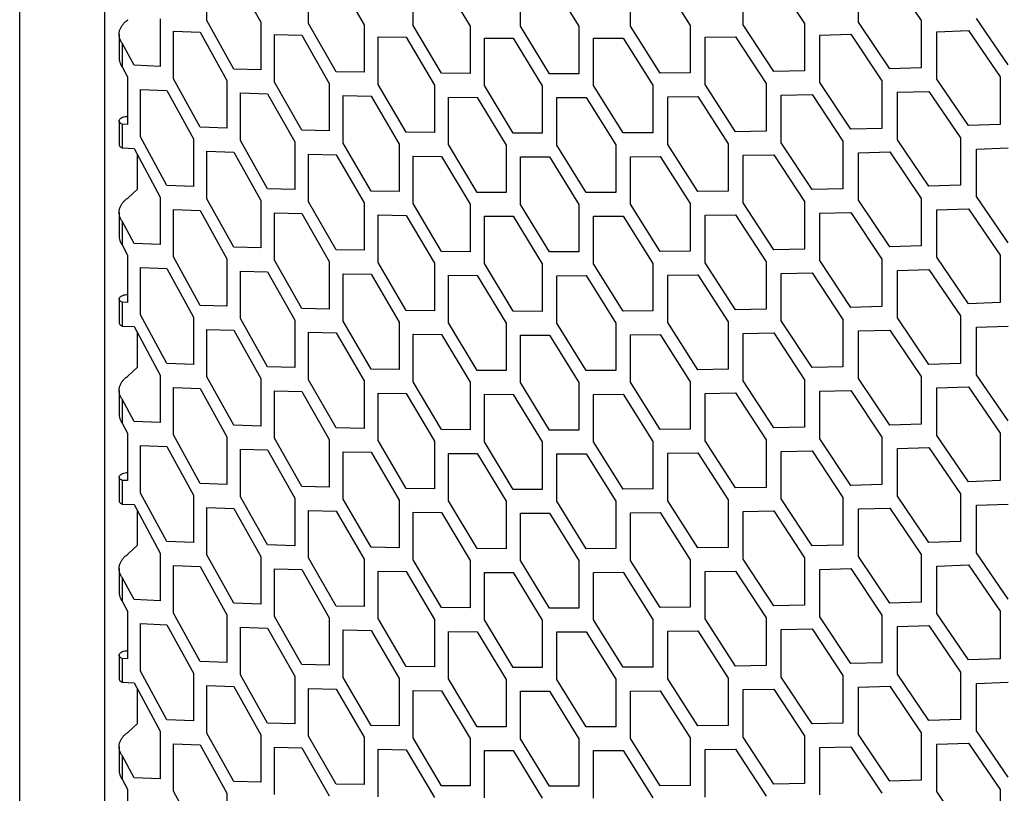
# Model space of a CAD drawing. Header units: millimetres. Extents: x 26293 to 29282, y 1612 to 3704.
# Tile 19 of 48: x 28422 to 28517, y 2713 to 2787. Entities that reach past the tile are written whole.
import ezdxf

# ---------------------------------------------------------------- set-up
doc = ezdxf.new("R2010")
doc.units = ezdxf.units.MM
doc.layers.add('1', color=7, linetype='Continuous')
doc.layers.add('5', color=251, linetype='Continuous')

msp = doc.modelspace()

# ---------------------------------------------------------------- linework, layer by layer
at = {"layer": '1'}
for p, q in [((28422.377, 2655.864), (28422.377, 3370.174)), ((28430.601, 2650.803), (28430.601, 3359.16))]:
    msp.add_line(p, q, dxfattribs=at)
at = {"layer": '5'}
for p, q in [((28440.422, 2787.252), (28440.422, 2791.835)), ((28443.013, 2791.749), (28445.623, 2787.088)), ((28450.235, 2786.968), (28450.235, 2791.55)), ((28452.897, 2791.491), (28455.579, 2786.857)), ((28460.316, 2786.783), (28460.316, 2791.366)), ((28463.049, 2791.334), (28465.8, 2786.727)), ((28470.66, 2786.702), (28470.66, 2791.284)), ((28473.463, 2791.281), (28476.284, 2786.702)), ((28481.266, 2786.727), (28481.266, 2791.309)), ((28484.138, 2791.334), (28487.028, 2786.784)), ((28492.129, 2786.86), (28492.129, 2791.442)), ((28495.069, 2791.496), (28498.027, 2786.976)), ((28503.247, 2787.103), (28503.247, 2791.686)), ((28506.254, 2791.77), (28509.28, 2787.28)), ((28435.935, 2787.419), (28435.935, 2782.837)), ((28443.013, 2782.585), (28440.422, 2787.252)), ((28445.623, 2787.088), (28445.623, 2782.506)), ((28506.254, 2782.605), (28503.247, 2787.103)), ((28509.28, 2787.28), (28509.28, 2782.697)), ((28517.69, 2782.993), (28514.616, 2787.461)), ((28437.211, 2781.641), (28437.211, 2786.224)), ((28437.211, 2786.224), (28439.778, 2786.129)), ((28439.778, 2786.129), (28442.363, 2781.46)), ((28452.897, 2782.326), (28450.235, 2786.968)), ((28455.579, 2786.857), (28455.579, 2782.274)), ((28463.049, 2782.169), (28460.316, 2786.783)), ((28465.8, 2786.727), (28465.8, 2782.145)), ((28473.463, 2782.116), (28470.66, 2786.702)), ((28476.284, 2786.702), (28476.284, 2782.12)), ((28484.138, 2782.169), (28481.266, 2786.727)), ((28487.028, 2786.784), (28487.028, 2782.202)), ((28495.069, 2782.331), (28492.129, 2786.86)), ((28498.027, 2786.976), (28498.027, 2782.393)), ((28510.799, 2786.183), (28513.85, 2786.288)), ((28510.799, 2781.601), (28510.799, 2786.183)), ((28513.85, 2786.288), (28516.92, 2781.818)), ((28431.965, 2785.929), (28431.965, 2783.638)), ((28446.935, 2781.324), (28446.935, 2785.906)), ((28446.935, 2785.906), (28449.573, 2785.838)), ((28449.573, 2785.838), (28452.23, 2781.195)), ((28456.926, 2781.106), (28456.926, 2785.688)), ((28456.926, 2785.688), (28459.635, 2785.647)), ((28459.635, 2785.647), (28462.364, 2781.031)), ((28467.183, 2780.99), (28467.183, 2785.572)), ((28467.183, 2785.572), (28469.962, 2785.559)), ((28469.962, 2785.559), (28472.761, 2780.971)), ((28477.702, 2785.561), (28480.551, 2785.576)), ((28477.702, 2780.979), (28477.702, 2785.561)), ((28480.551, 2785.576), (28483.418, 2781.017)), ((28488.48, 2785.657), (28491.397, 2785.702)), ((28488.48, 2781.075), (28488.48, 2785.657)), ((28491.397, 2785.702), (28494.333, 2781.171)), ((28499.513, 2785.864), (28502.498, 2785.938)), ((28499.513, 2781.282), (28499.513, 2785.864)), ((28502.498, 2785.938), (28505.501, 2781.438)), ((28432.246, 2785.083), (28432.246, 2782.792)), ((28433.398, 2782.941), (28432.246, 2785.083)), ((28432.246, 2782.792), (28432.766, 2781.823)), ((28435.935, 2782.837), (28433.398, 2782.941)), ((28445.623, 2782.506), (28443.013, 2782.585)), ((28498.027, 2782.393), (28495.069, 2782.331)), ((28509.28, 2782.697), (28506.254, 2782.605)), ((28432.766, 2781.823), (28432.766, 2777.24)), ((28439.778, 2776.965), (28437.211, 2781.641)), ((28442.363, 2781.46), (28442.363, 2776.877)), ((28455.579, 2782.274), (28452.897, 2782.326)), ((28465.8, 2782.145), (28463.049, 2782.169)), ((28476.284, 2782.12), (28473.463, 2782.116)), ((28487.028, 2782.202), (28484.138, 2782.169)), ((28505.501, 2781.438), (28505.501, 2776.855)), ((28513.85, 2777.123), (28510.799, 2781.601)), ((28516.92, 2781.818), (28516.92, 2777.236)), ((28434.03, 2776.041), (28434.03, 2780.623)), ((28434.03, 2780.623), (28436.573, 2780.52)), ((28436.573, 2780.52), (28439.134, 2775.842)), ((28449.573, 2776.673), (28446.935, 2781.324)), ((28452.23, 2781.195), (28452.23, 2776.613)), ((28459.635, 2776.482), (28456.926, 2781.106)), ((28462.364, 2781.031), (28462.364, 2776.449)), ((28469.962, 2776.394), (28467.183, 2780.99)), ((28472.761, 2780.971), (28472.761, 2776.388)), ((28480.551, 2776.412), (28477.702, 2780.979)), ((28483.418, 2781.017), (28483.418, 2776.434)), ((28491.397, 2776.537), (28488.48, 2781.075)), ((28494.333, 2781.171), (28494.333, 2776.589)), ((28502.498, 2776.773), (28499.513, 2781.282)), ((28507.009, 2780.336), (28510.039, 2780.43)), ((28510.039, 2780.43), (28513.086, 2775.95)), ((28443.664, 2775.691), (28443.664, 2780.273)), ((28443.664, 2780.273), (28446.278, 2780.196)), ((28446.278, 2780.196), (28448.911, 2775.544)), ((28453.566, 2775.439), (28453.566, 2780.022)), ((28453.566, 2780.022), (28456.252, 2779.971)), ((28456.252, 2779.971), (28458.956, 2775.346)), ((28463.735, 2775.289), (28463.735, 2779.871)), ((28463.735, 2779.871), (28466.491, 2779.849)), ((28466.491, 2779.849), (28469.266, 2775.251)), ((28474.167, 2779.825), (28476.992, 2779.831)), ((28474.167, 2775.243), (28474.167, 2779.825)), ((28476.992, 2779.831), (28479.837, 2775.261)), ((28484.859, 2779.885), (28487.753, 2779.92)), ((28484.859, 2775.303), (28484.859, 2779.885)), ((28487.753, 2779.92), (28490.666, 2775.38)), ((28495.807, 2780.055), (28498.77, 2780.119)), ((28495.807, 2775.473), (28495.807, 2780.055)), ((28498.77, 2780.119), (28501.75, 2775.609)), ((28507.009, 2775.754), (28507.009, 2780.336)), ((28431.965, 2777.579), (28431.965, 2775.288)), ((28432.246, 2777.263), (28432.246, 2774.972)), ((28432.766, 2777.24), (28432.246, 2777.263)), ((28442.363, 2776.877), (28439.778, 2776.965)), ((28452.23, 2776.613), (28449.573, 2776.673)), ((28505.501, 2776.855), (28502.498, 2776.773)), ((28516.92, 2777.236), (28513.85, 2777.123)), ((28436.573, 2771.356), (28434.03, 2776.041)), ((28439.134, 2775.842), (28439.134, 2771.26)), ((28446.278, 2771.032), (28443.664, 2775.691)), ((28462.364, 2776.449), (28459.635, 2776.482)), ((28472.761, 2776.388), (28469.962, 2776.394)), ((28483.418, 2776.434), (28480.551, 2776.412)), ((28494.333, 2776.589), (28491.397, 2776.537)), ((28510.039, 2771.266), (28507.009, 2775.754)), ((28513.086, 2775.95), (28513.086, 2771.368)), ((28432.246, 2774.972), (28433.398, 2774.922)), ((28433.398, 2774.922), (28435.935, 2770.235)), ((28448.911, 2775.544), (28448.911, 2770.962)), ((28456.252, 2770.807), (28453.566, 2775.439)), ((28458.956, 2775.346), (28458.956, 2770.764)), ((28466.491, 2770.684), (28463.735, 2775.289)), ((28469.266, 2775.251), (28469.266, 2770.669)), ((28476.992, 2770.666), (28474.167, 2775.243)), ((28479.837, 2775.261), (28479.837, 2770.679)), ((28487.753, 2770.755), (28484.859, 2775.303)), ((28490.666, 2775.38), (28490.666, 2770.797)), ((28498.77, 2770.954), (28495.807, 2775.473)), ((28501.75, 2775.609), (28501.75, 2771.026)), ((28514.616, 2774.859), (28517.69, 2774.974)), ((28514.616, 2770.277), (28514.616, 2774.859)), ((28433.72, 2771), (28433.72, 2774.328)), ((28440.422, 2770.069), (28440.422, 2774.651)), ((28440.422, 2774.651), (28443.013, 2774.565)), ((28443.013, 2774.565), (28445.623, 2769.905)), ((28450.235, 2769.784), (28450.235, 2774.366)), ((28450.235, 2774.366), (28452.897, 2774.307)), ((28452.897, 2774.307), (28455.579, 2769.673)), ((28460.316, 2769.6), (28460.316, 2774.182)), ((28460.316, 2774.182), (28463.049, 2774.15)), ((28463.049, 2774.15), (28465.8, 2769.543)), ((28470.66, 2769.519), (28470.66, 2774.101)), ((28470.66, 2774.101), (28473.463, 2774.097)), ((28473.463, 2774.097), (28476.284, 2769.518)), ((28481.266, 2774.125), (28484.138, 2774.15)), ((28481.266, 2769.543), (28481.266, 2774.125)), ((28484.138, 2774.15), (28487.028, 2769.6)), ((28492.129, 2774.258), (28495.069, 2774.312)), ((28492.129, 2769.676), (28492.129, 2774.258)), ((28495.069, 2774.312), (28498.027, 2769.792)), ((28503.247, 2774.502), (28506.254, 2774.586)), ((28503.247, 2769.92), (28503.247, 2774.502)), ((28506.254, 2774.586), (28509.28, 2770.096)), ((28432.835, 2770.16), (28433.72, 2771)), ((28439.134, 2771.26), (28436.573, 2771.356)), ((28448.911, 2770.962), (28446.278, 2771.032)), ((28501.75, 2771.026), (28498.77, 2770.954)), ((28513.086, 2771.368), (28510.039, 2771.266)), ((28435.935, 2770.235), (28435.935, 2765.653)), ((28443.013, 2765.401), (28440.422, 2770.069)), ((28458.956, 2770.764), (28456.252, 2770.807)), ((28469.266, 2770.669), (28466.491, 2770.684)), ((28479.837, 2770.679), (28476.992, 2770.666)), ((28490.666, 2770.797), (28487.753, 2770.755)), ((28509.28, 2770.096), (28509.28, 2765.514)), ((28517.69, 2765.809), (28514.616, 2770.277)), ((28437.211, 2764.458), (28437.211, 2769.04)), ((28437.211, 2769.04), (28439.778, 2768.946)), ((28445.623, 2769.905), (28445.623, 2765.322)), ((28452.897, 2765.143), (28450.235, 2769.784)), ((28455.579, 2769.673), (28455.579, 2765.091)), ((28463.049, 2764.986), (28460.316, 2769.6)), ((28465.8, 2769.543), (28465.8, 2764.961)), ((28473.463, 2764.932), (28470.66, 2769.519)), ((28476.284, 2769.518), (28476.284, 2764.936)), ((28484.138, 2764.985), (28481.266, 2769.543)), ((28487.028, 2769.6), (28487.028, 2765.018)), ((28495.069, 2765.148), (28492.129, 2769.676)), ((28498.027, 2769.792), (28498.027, 2765.21)), ((28506.254, 2765.421), (28503.247, 2769.92)), ((28510.799, 2768.999), (28513.85, 2769.104)), ((28513.85, 2769.104), (28516.92, 2764.634)), ((28431.965, 2768.745), (28431.965, 2766.454)), ((28439.778, 2768.946), (28442.363, 2764.276)), ((28446.935, 2764.14), (28446.935, 2768.722)), ((28446.935, 2768.722), (28449.573, 2768.654)), ((28449.573, 2768.654), (28452.23, 2764.011)), ((28456.926, 2763.922), (28456.926, 2768.504)), ((28456.926, 2768.504), (28459.635, 2768.463)), ((28459.635, 2768.463), (28462.364, 2763.847)), ((28467.183, 2763.806), (28467.183, 2768.388)), ((28467.183, 2768.388), (28469.962, 2768.375)), ((28469.962, 2768.375), (28472.761, 2763.787)), ((28477.702, 2768.377), (28480.551, 2768.393)), ((28477.702, 2763.795), (28477.702, 2768.377)), ((28480.551, 2768.393), (28483.418, 2763.833)), ((28488.48, 2768.474), (28491.397, 2768.518)), ((28488.48, 2763.892), (28488.48, 2768.474)), ((28491.397, 2768.518), (28494.333, 2763.988)), ((28499.513, 2768.68), (28502.498, 2768.754)), ((28499.513, 2764.098), (28499.513, 2768.68)), ((28502.498, 2768.754), (28505.501, 2764.254)), ((28510.799, 2764.417), (28510.799, 2768.999)), ((28432.246, 2767.899), (28432.246, 2765.608)), ((28433.398, 2765.757), (28432.246, 2767.899)), ((28432.246, 2765.608), (28432.766, 2764.639)), ((28435.935, 2765.653), (28433.398, 2765.757)), ((28445.623, 2765.322), (28443.013, 2765.401)), ((28509.28, 2765.514), (28506.254, 2765.421)), ((28432.766, 2764.639), (28432.766, 2760.057)), ((28439.778, 2759.781), (28437.211, 2764.458)), ((28455.579, 2765.091), (28452.897, 2765.143)), ((28465.8, 2764.961), (28463.049, 2764.986)), ((28476.284, 2764.936), (28473.463, 2764.932)), ((28487.028, 2765.018), (28484.138, 2764.985)), ((28498.027, 2765.21), (28495.069, 2765.148)), ((28513.85, 2759.939), (28510.799, 2764.417)), ((28516.92, 2764.634), (28516.92, 2760.052)), ((28434.03, 2758.857), (28434.03, 2763.44)), ((28434.03, 2763.44), (28436.573, 2763.337)), ((28442.363, 2764.276), (28442.363, 2759.694)), ((28449.573, 2759.49), (28446.935, 2764.14)), ((28452.23, 2764.011), (28452.23, 2759.429)), ((28459.635, 2759.299), (28456.926, 2763.922)), ((28462.364, 2763.847), (28462.364, 2759.265)), ((28469.962, 2759.211), (28467.183, 2763.806)), ((28472.761, 2763.787), (28472.761, 2759.205)), ((28480.551, 2759.228), (28477.702, 2763.795)), ((28483.418, 2763.833), (28483.418, 2759.251)), ((28491.397, 2759.353), (28488.48, 2763.892)), ((28494.333, 2763.988), (28494.333, 2759.406)), ((28502.498, 2759.59), (28499.513, 2764.098)), ((28505.501, 2764.254), (28505.501, 2759.672)), ((28436.573, 2763.337), (28439.134, 2758.658)), ((28443.664, 2758.507), (28443.664, 2763.089)), ((28443.664, 2763.089), (28446.278, 2763.013)), ((28446.278, 2763.013), (28448.911, 2758.361)), ((28453.566, 2758.256), (28453.566, 2762.838)), ((28453.566, 2762.838), (28456.252, 2762.788)), ((28456.252, 2762.788), (28458.956, 2758.163)), ((28463.735, 2758.105), (28463.735, 2762.688)), ((28463.735, 2762.688), (28466.491, 2762.665)), ((28466.491, 2762.665), (28469.266, 2758.068)), ((28474.167, 2762.641), (28476.992, 2762.647)), ((28474.167, 2758.059), (28474.167, 2762.641)), ((28476.992, 2762.647), (28479.837, 2758.078)), ((28484.859, 2762.702), (28487.753, 2762.736)), ((28484.859, 2758.119), (28484.859, 2762.702)), ((28487.753, 2762.736), (28490.666, 2758.196)), ((28495.807, 2762.871), (28498.77, 2762.935)), ((28495.807, 2758.289), (28495.807, 2762.871)), ((28498.77, 2762.935), (28501.75, 2758.425)), ((28507.009, 2763.153), (28510.039, 2763.247)), ((28507.009, 2758.57), (28507.009, 2763.153)), ((28510.039, 2763.247), (28513.086, 2758.767)), ((28431.965, 2760.396), (28431.965, 2758.105)), ((28432.246, 2760.08), (28432.246, 2757.788)), ((28432.766, 2760.057), (28432.246, 2760.08)), ((28442.363, 2759.694), (28439.778, 2759.781)), ((28505.501, 2759.672), (28502.498, 2759.59)), ((28516.92, 2760.052), (28513.85, 2759.939)), ((28436.573, 2754.172), (28434.03, 2758.857)), ((28439.134, 2758.658), (28439.134, 2754.076)), ((28452.23, 2759.429), (28449.573, 2759.49)), ((28462.364, 2759.265), (28459.635, 2759.299)), ((28472.761, 2759.205), (28469.962, 2759.211)), ((28483.418, 2759.251), (28480.551, 2759.228)), ((28494.333, 2759.406), (28491.397, 2759.353)), ((28513.086, 2758.767), (28513.086, 2754.185)), ((28432.246, 2757.788), (28433.398, 2757.738)), ((28433.398, 2757.738), (28435.935, 2753.052)), ((28446.278, 2753.848), (28443.664, 2758.507)), ((28448.911, 2758.361), (28448.911, 2753.778)), ((28456.252, 2753.623), (28453.566, 2758.256)), ((28458.956, 2758.163), (28458.956, 2753.58)), ((28466.491, 2753.5), (28463.735, 2758.105)), ((28469.266, 2758.068), (28469.266, 2753.485)), ((28476.992, 2753.482), (28474.167, 2758.059)), ((28479.837, 2758.078), (28479.837, 2753.496)), ((28487.753, 2753.572), (28484.859, 2758.119)), ((28490.666, 2758.196), (28490.666, 2753.614)), ((28498.77, 2753.771), (28495.807, 2758.289)), ((28501.75, 2758.425), (28501.75, 2753.843)), ((28510.039, 2754.082), (28507.009, 2758.57)), ((28514.616, 2757.676), (28517.69, 2757.79)), ((28514.616, 2753.093), (28514.616, 2757.676)), ((28433.72, 2753.816), (28433.72, 2757.144)), ((28440.422, 2752.885), (28440.422, 2757.467)), ((28440.422, 2757.467), (28443.013, 2757.382)), ((28443.013, 2757.382), (28445.623, 2752.721)), ((28450.235, 2752.6), (28450.235, 2757.183)), ((28450.235, 2757.183), (28452.897, 2757.124)), ((28452.897, 2757.124), (28455.579, 2752.49)), ((28460.316, 2752.416), (28460.316, 2756.998)), ((28460.316, 2756.998), (28463.049, 2756.967)), ((28463.049, 2756.967), (28465.8, 2752.36)), ((28470.66, 2752.335), (28470.66, 2756.917)), ((28470.66, 2756.917), (28473.463, 2756.913)), ((28473.463, 2756.913), (28476.284, 2752.335)), ((28481.266, 2756.942), (28484.138, 2756.966)), ((28481.266, 2752.359), (28481.266, 2756.942)), ((28484.138, 2756.966), (28487.028, 2752.417)), ((28492.129, 2757.075), (28495.069, 2757.129)), ((28492.129, 2752.492), (28492.129, 2757.075)), ((28495.069, 2757.129), (28498.027, 2752.608)), ((28503.247, 2757.318), (28506.254, 2757.402)), ((28503.247, 2752.736), (28503.247, 2757.318)), ((28506.254, 2757.402), (28509.28, 2752.912)), ((28439.134, 2754.076), (28436.573, 2754.172)), ((28513.086, 2754.185), (28510.039, 2754.082)), ((28432.835, 2752.977), (28433.72, 2753.816)), ((28435.935, 2753.052), (28435.935, 2748.469)), ((28448.911, 2753.778), (28446.278, 2753.848)), ((28458.956, 2753.58), (28456.252, 2753.623)), ((28469.266, 2753.485), (28466.491, 2753.5)), ((28479.837, 2753.496), (28476.992, 2753.482)), ((28490.666, 2753.614), (28487.753, 2753.572)), ((28501.75, 2753.843), (28498.77, 2753.771)), ((28509.28, 2752.912), (28509.28, 2748.33)), ((28517.69, 2748.626), (28514.616, 2753.093)), ((28443.013, 2748.217), (28440.422, 2752.885)), ((28445.623, 2752.721), (28445.623, 2748.139)), ((28452.897, 2747.959), (28450.235, 2752.6)), ((28455.579, 2752.49), (28455.579, 2747.907)), ((28463.049, 2747.802), (28460.316, 2752.416)), ((28465.8, 2752.36), (28465.8, 2747.778)), ((28473.463, 2747.749), (28470.66, 2752.335)), ((28476.284, 2752.335), (28476.284, 2747.752)), ((28484.138, 2747.802), (28481.266, 2752.359)), ((28487.028, 2752.417), (28487.028, 2747.834)), ((28495.069, 2747.964), (28492.129, 2752.492)), ((28498.027, 2752.608), (28498.027, 2748.026)), ((28506.254, 2748.238), (28503.247, 2752.736)), ((28431.965, 2751.562), (28431.965, 2749.271)), ((28437.211, 2747.274), (28437.211, 2751.856)), ((28437.211, 2751.856), (28439.778, 2751.762)), ((28439.778, 2751.762), (28442.363, 2747.092)), ((28446.935, 2746.956), (28446.935, 2751.539)), ((28446.935, 2751.539), (28449.573, 2751.471)), ((28449.573, 2751.471), (28452.23, 2746.828)), ((28456.926, 2746.738), (28456.926, 2751.321)), ((28456.926, 2751.321), (28459.635, 2751.28)), ((28459.635, 2751.28), (28462.364, 2746.664)), ((28467.183, 2746.623), (28467.183, 2751.205)), ((28467.183, 2751.205), (28469.962, 2751.192)), ((28469.962, 2751.192), (28472.761, 2746.603)), ((28477.702, 2751.194), (28480.551, 2751.209)), ((28477.702, 2746.611), (28477.702, 2751.194)), ((28480.551, 2751.209), (28483.418, 2746.649)), ((28488.48, 2751.29), (28491.397, 2751.334)), ((28488.48, 2746.708), (28488.48, 2751.29)), ((28491.397, 2751.334), (28494.333, 2746.804)), ((28499.513, 2751.497), (28502.498, 2751.571)), ((28499.513, 2746.914), (28499.513, 2751.497)), ((28502.498, 2751.571), (28505.501, 2747.07)), ((28510.799, 2751.816), (28513.85, 2751.92)), ((28510.799, 2747.234), (28510.799, 2751.816)), ((28513.85, 2751.92), (28516.92, 2747.451)), ((28432.246, 2750.716), (28432.246, 2748.424)), ((28433.398, 2748.574), (28432.246, 2750.716)), ((28432.246, 2748.424), (28432.766, 2747.455)), ((28435.935, 2748.469), (28433.398, 2748.574)), ((28445.623, 2748.139), (28443.013, 2748.217)), ((28509.28, 2748.33), (28506.254, 2748.238)), ((28432.766, 2747.455), (28432.766, 2742.873)), ((28439.778, 2742.597), (28437.211, 2747.274)), ((28455.579, 2747.907), (28452.897, 2747.959)), ((28465.8, 2747.778), (28463.049, 2747.802)), ((28476.284, 2747.752), (28473.463, 2747.749)), ((28487.028, 2747.834), (28484.138, 2747.802)), ((28498.027, 2748.026), (28495.069, 2747.964)), ((28513.85, 2742.756), (28510.799, 2747.234)), ((28516.92, 2747.451), (28516.92, 2742.868)), ((28434.03, 2741.674), (28434.03, 2746.256)), ((28434.03, 2746.256), (28436.573, 2746.153)), ((28442.363, 2747.092), (28442.363, 2742.51)), ((28449.573, 2742.306), (28446.935, 2746.956)), ((28452.23, 2746.828), (28452.23, 2742.245)), ((28459.635, 2742.115), (28456.926, 2746.738)), ((28462.364, 2746.664), (28462.364, 2742.081)), ((28469.962, 2742.027), (28467.183, 2746.623)), ((28472.761, 2746.603), (28472.761, 2742.021)), ((28480.551, 2742.044), (28477.702, 2746.611)), ((28483.418, 2746.649), (28483.418, 2742.067)), ((28491.397, 2742.17), (28488.48, 2746.708)), ((28494.333, 2746.804), (28494.333, 2742.222)), ((28502.498, 2742.406), (28499.513, 2746.914)), ((28505.501, 2747.07), (28505.501, 2742.488)), ((28436.573, 2746.153), (28439.134, 2741.475)), ((28443.664, 2741.324), (28443.664, 2745.906)), ((28443.664, 2745.906), (28446.278, 2745.829)), ((28446.278, 2745.829), (28448.911, 2741.177)), ((28453.566, 2741.072), (28453.566, 2745.654)), ((28453.566, 2745.654), (28456.252, 2745.604)), ((28456.252, 2745.604), (28458.956, 2740.979)), ((28463.735, 2740.922), (28463.735, 2745.504)), ((28463.735, 2745.504), (28466.491, 2745.481)), ((28466.491, 2745.481), (28469.266, 2740.884)), ((28474.167, 2745.458), (28476.992, 2745.463)), ((28474.167, 2740.875), (28474.167, 2745.458)), ((28476.992, 2745.463), (28479.837, 2740.894)), ((28484.859, 2745.518), (28487.753, 2745.553)), ((28484.859, 2740.936), (28484.859, 2745.518)), ((28487.753, 2745.553), (28490.666, 2741.012)), ((28495.807, 2745.688), (28498.77, 2745.752)), ((28495.807, 2741.105), (28495.807, 2745.688)), ((28498.77, 2745.752), (28501.75, 2741.241)), ((28507.009, 2745.969), (28510.039, 2746.063)), ((28507.009, 2741.387), (28507.009, 2745.969)), ((28510.039, 2746.063), (28513.086, 2741.583)), ((28431.965, 2743.212), (28431.965, 2740.921)), ((28432.246, 2742.896), (28432.246, 2740.605)), ((28432.766, 2742.873), (28432.246, 2742.896)), ((28442.363, 2742.51), (28439.778, 2742.597)), ((28505.501, 2742.488), (28502.498, 2742.406)), ((28516.92, 2742.868), (28513.85, 2742.756)), ((28436.573, 2736.988), (28434.03, 2741.674)), ((28452.23, 2742.245), (28449.573, 2742.306)), ((28462.364, 2742.081), (28459.635, 2742.115)), ((28472.761, 2742.021), (28469.962, 2742.027)), ((28483.418, 2742.067), (28480.551, 2742.044)), ((28494.333, 2742.222), (28491.397, 2742.17)), ((28513.086, 2741.583), (28513.086, 2737.001)), ((28432.246, 2740.605), (28433.398, 2740.555)), ((28439.134, 2741.475), (28439.134, 2736.892)), ((28446.278, 2736.664), (28443.664, 2741.324)), ((28448.911, 2741.177), (28448.911, 2736.595)), ((28456.252, 2736.44), (28453.566, 2741.072)), ((28458.956, 2740.979), (28458.956, 2736.397)), ((28466.491, 2736.317), (28463.735, 2740.922)), ((28469.266, 2740.884), (28469.266, 2736.302)), ((28476.992, 2736.299), (28474.167, 2740.875)), ((28479.837, 2740.894), (28479.837, 2736.312)), ((28487.753, 2736.388), (28484.859, 2740.936)), ((28490.666, 2741.012), (28490.666, 2736.43)), ((28498.77, 2736.587), (28495.807, 2741.105)), ((28501.75, 2741.241), (28501.75, 2736.659)), ((28510.039, 2736.899), (28507.009, 2741.387)), ((28514.616, 2740.492), (28517.69, 2740.607)), ((28433.398, 2740.555), (28435.935, 2735.868)), ((28433.72, 2736.632), (28433.72, 2739.961)), ((28440.422, 2735.702), (28440.422, 2740.284)), ((28440.422, 2740.284), (28443.013, 2740.198)), ((28443.013, 2740.198), (28445.623, 2735.537)), ((28450.235, 2735.417), (28450.235, 2739.999)), ((28450.235, 2739.999), (28452.897, 2739.94)), ((28452.897, 2739.94), (28455.579, 2735.306)), ((28460.316, 2735.233), (28460.316, 2739.815)), ((28460.316, 2739.815), (28463.049, 2739.783)), ((28463.049, 2739.783), (28465.8, 2735.176)), ((28470.66, 2735.151), (28470.66, 2739.734)), ((28470.66, 2739.734), (28473.463, 2739.73)), ((28473.463, 2739.73), (28476.284, 2735.151)), ((28481.266, 2739.758), (28484.138, 2739.783)), ((28481.266, 2735.176), (28481.266, 2739.758)), ((28484.138, 2739.783), (28487.028, 2735.233)), ((28492.129, 2739.891), (28495.069, 2739.945)), ((28492.129, 2735.309), (28492.129, 2739.891)), ((28495.069, 2739.945), (28498.027, 2735.425)), ((28503.247, 2740.135), (28506.254, 2740.219)), ((28503.247, 2735.552), (28503.247, 2740.135)), ((28506.254, 2740.219), (28509.28, 2735.729)), ((28514.616, 2735.91), (28514.616, 2740.492)), ((28439.134, 2736.892), (28436.573, 2736.988)), ((28513.086, 2737.001), (28510.039, 2736.899)), ((28432.835, 2735.793), (28433.72, 2736.632)), ((28435.935, 2735.868), (28435.935, 2731.286)), ((28448.911, 2736.595), (28446.278, 2736.664)), ((28458.956, 2736.397), (28456.252, 2736.44)), ((28469.266, 2736.302), (28466.491, 2736.317)), ((28479.837, 2736.312), (28476.992, 2736.299)), ((28490.666, 2736.43), (28487.753, 2736.388)), ((28501.75, 2736.659), (28498.77, 2736.587)), ((28517.69, 2731.442), (28514.616, 2735.91)), ((28443.013, 2731.034), (28440.422, 2735.702)), ((28445.623, 2735.537), (28445.623, 2730.955)), ((28452.897, 2730.775), (28450.235, 2735.417)), ((28455.579, 2735.306), (28455.579, 2730.724)), ((28463.049, 2730.618), (28460.316, 2735.233)), ((28465.8, 2735.176), (28465.8, 2730.594)), ((28473.463, 2730.565), (28470.66, 2735.151)), ((28476.284, 2735.151), (28476.284, 2730.569)), ((28484.138, 2730.618), (28481.266, 2735.176)), ((28487.028, 2735.233), (28487.028, 2730.651)), ((28495.069, 2730.78), (28492.129, 2735.309)), ((28498.027, 2735.425), (28498.027, 2730.842)), ((28506.254, 2731.054), (28503.247, 2735.552)), ((28509.28, 2735.729), (28509.28, 2731.146)), ((28431.965, 2734.378), (28431.965, 2732.087)), ((28437.211, 2730.09), (28437.211, 2734.673)), ((28437.211, 2734.673), (28439.778, 2734.578)), ((28439.778, 2734.578), (28442.363, 2729.909)), ((28446.935, 2729.773), (28446.935, 2734.355)), ((28446.935, 2734.355), (28449.573, 2734.287)), ((28449.573, 2734.287), (28452.23, 2729.644)), ((28456.926, 2729.555), (28456.926, 2734.137)), ((28456.926, 2734.137), (28459.635, 2734.096)), ((28459.635, 2734.096), (28462.364, 2729.48)), ((28467.183, 2729.439), (28467.183, 2734.021)), ((28467.183, 2734.021), (28469.962, 2734.008)), ((28469.962, 2734.008), (28472.761, 2729.42)), ((28477.702, 2734.01), (28480.551, 2734.025)), ((28477.702, 2729.428), (28477.702, 2734.01)), ((28480.551, 2734.025), (28483.418, 2729.466)), ((28488.48, 2734.107), (28491.397, 2734.151)), ((28488.48, 2729.524), (28488.48, 2734.107)), ((28491.397, 2734.151), (28494.333, 2729.621)), ((28499.513, 2734.313), (28502.498, 2734.387)), ((28499.513, 2729.731), (28499.513, 2734.313)), ((28502.498, 2734.387), (28505.501, 2729.887)), ((28510.799, 2734.632), (28513.85, 2734.737)), ((28510.799, 2730.05), (28510.799, 2734.632)), ((28513.85, 2734.737), (28516.92, 2730.267)), ((28432.246, 2733.532), (28432.246, 2731.241)), ((28433.398, 2731.39), (28432.246, 2733.532)), ((28432.246, 2731.241), (28432.766, 2730.272)), ((28435.935, 2731.286), (28433.398, 2731.39)), ((28509.28, 2731.146), (28506.254, 2731.054)), ((28432.766, 2730.272), (28432.766, 2725.69)), ((28445.623, 2730.955), (28443.013, 2731.034)), ((28455.579, 2730.724), (28452.897, 2730.775)), ((28465.8, 2730.594), (28463.049, 2730.618)), ((28476.284, 2730.569), (28473.463, 2730.565)), ((28487.028, 2730.651), (28484.138, 2730.618)), ((28498.027, 2730.842), (28495.069, 2730.78)), ((28516.92, 2730.267), (28516.92, 2725.685)), ((28439.778, 2725.414), (28437.211, 2730.09)), ((28442.363, 2729.909), (28442.363, 2725.327)), ((28449.573, 2725.123), (28446.935, 2729.773)), ((28452.23, 2729.644), (28452.23, 2725.062)), ((28459.635, 2724.931), (28456.926, 2729.555)), ((28462.364, 2729.48), (28462.364, 2724.898)), ((28469.962, 2724.843), (28467.183, 2729.439)), ((28472.761, 2729.42), (28472.761, 2724.837)), ((28480.551, 2724.861), (28477.702, 2729.428)), ((28483.418, 2729.466), (28483.418, 2724.883)), ((28491.397, 2724.986), (28488.48, 2729.524)), ((28494.333, 2729.621), (28494.333, 2725.038)), ((28502.498, 2725.222), (28499.513, 2729.731)), ((28505.501, 2729.887), (28505.501, 2725.305)), ((28513.85, 2725.572), (28510.799, 2730.05)), ((28434.03, 2724.49), (28434.03, 2729.072)), ((28434.03, 2729.072), (28436.573, 2728.969)), ((28436.573, 2728.969), (28439.134, 2724.291)), ((28443.664, 2724.14), (28443.664, 2728.722)), ((28443.664, 2728.722), (28446.278, 2728.645)), ((28446.278, 2728.645), (28448.911, 2723.993)), ((28453.566, 2723.888), (28453.566, 2728.471)), ((28453.566, 2728.471), (28456.252, 2728.421)), ((28456.252, 2728.421), (28458.956, 2723.795)), ((28463.735, 2723.738), (28463.735, 2728.32)), ((28463.735, 2728.32), (28466.491, 2728.298)), ((28466.491, 2728.298), (28469.266, 2723.7)), ((28474.167, 2728.274), (28476.992, 2728.28)), ((28474.167, 2723.692), (28474.167, 2728.274)), ((28476.992, 2728.28), (28479.837, 2723.711)), ((28484.859, 2728.334), (28487.753, 2728.369)), ((28484.859, 2723.752), (28484.859, 2728.334)), ((28487.753, 2728.369), (28490.666, 2723.829)), ((28495.807, 2728.504), (28498.77, 2728.568)), ((28495.807, 2723.922), (28495.807, 2728.504)), ((28498.77, 2728.568), (28501.75, 2724.058)), ((28507.009, 2728.785), (28510.039, 2728.88)), ((28507.009, 2724.203), (28507.009, 2728.785)), ((28510.039, 2728.88), (28513.086, 2724.4)), ((28431.965, 2726.028), (28431.965, 2723.737)), ((28432.246, 2725.712), (28432.246, 2723.421)), ((28432.766, 2725.69), (28432.246, 2725.712)), ((28442.363, 2725.327), (28439.778, 2725.414)), ((28516.92, 2725.685), (28513.85, 2725.572)), ((28436.573, 2719.805), (28434.03, 2724.49)), ((28452.23, 2725.062), (28449.573, 2725.123)), ((28462.364, 2724.898), (28459.635, 2724.931)), ((28472.761, 2724.837), (28469.962, 2724.843)), ((28483.418, 2724.883), (28480.551, 2724.861)), ((28494.333, 2725.038), (28491.397, 2724.986)), ((28505.501, 2725.305), (28502.498, 2725.222)), ((28439.134, 2724.291), (28439.134, 2719.709)), ((28446.278, 2719.481), (28443.664, 2724.14)), ((28448.911, 2723.993), (28448.911, 2719.411)), ((28456.252, 2719.256), (28453.566, 2723.888)), ((28458.956, 2723.795), (28458.956, 2719.213)), ((28466.491, 2719.133), (28463.735, 2723.738)), ((28469.266, 2723.7), (28469.266, 2719.118)), ((28476.992, 2719.115), (28474.167, 2723.692)), ((28479.837, 2723.711), (28479.837, 2719.128)), ((28487.753, 2719.204), (28484.859, 2723.752)), ((28490.666, 2723.829), (28490.666, 2719.247)), ((28498.77, 2719.403), (28495.807, 2723.922)), ((28501.75, 2724.058), (28501.75, 2719.475)), ((28510.039, 2719.715), (28507.009, 2724.203)), ((28513.086, 2724.4), (28513.086, 2719.817)), ((28432.246, 2723.421), (28433.398, 2723.371)), ((28433.398, 2723.371), (28435.935, 2718.684)), ((28433.72, 2719.449), (28433.72, 2722.777)), ((28440.422, 2718.518), (28440.422, 2723.1)), ((28440.422, 2723.1), (28443.013, 2723.015)), ((28443.013, 2723.015), (28445.623, 2718.354)), ((28450.235, 2718.233), (28450.235, 2722.816)), ((28450.235, 2722.816), (28452.897, 2722.756)), ((28452.897, 2722.756), (28455.579, 2718.122)), ((28460.316, 2718.049), (28460.316, 2722.631)), ((28460.316, 2722.631), (28463.049, 2722.599)), ((28463.049, 2722.599), (28465.8, 2717.993)), ((28470.66, 2717.968), (28470.66, 2722.55)), ((28470.66, 2722.55), (28473.463, 2722.546)), ((28473.463, 2722.546), (28476.284, 2717.967)), ((28481.266, 2722.574), (28484.138, 2722.599)), ((28481.266, 2717.992), (28481.266, 2722.574)), ((28484.138, 2722.599), (28487.028, 2718.049)), ((28492.129, 2722.707), (28495.069, 2722.761)), ((28492.129, 2718.125), (28492.129, 2722.707)), ((28495.069, 2722.761), (28498.027, 2718.241)), ((28503.247, 2722.951), (28506.254, 2723.035)), ((28503.247, 2718.369), (28503.247, 2722.951)), ((28506.254, 2723.035), (28509.28, 2718.545)), ((28514.616, 2723.308), (28517.69, 2723.423)), ((28514.616, 2718.726), (28514.616, 2723.308)), ((28439.134, 2719.709), (28436.573, 2719.805)), ((28513.086, 2719.817), (28510.039, 2719.715)), ((28432.835, 2718.609), (28433.72, 2719.449)), ((28448.911, 2719.411), (28446.278, 2719.481)), ((28458.956, 2719.213), (28456.252, 2719.256)), ((28469.266, 2719.118), (28466.491, 2719.133)), ((28479.837, 2719.128), (28476.992, 2719.115)), ((28490.666, 2719.247), (28487.753, 2719.204)), ((28501.75, 2719.475), (28498.77, 2719.403)), ((28517.69, 2714.258), (28514.616, 2718.726)), ((28435.935, 2718.684), (28435.935, 2714.102)), ((28443.013, 2713.85), (28440.422, 2718.518)), ((28445.623, 2718.354), (28445.623, 2713.771)), ((28452.897, 2713.592), (28450.235, 2718.233)), ((28455.579, 2718.122), (28455.579, 2713.54)), ((28463.049, 2713.435), (28460.316, 2718.049)), ((28465.8, 2717.993), (28465.8, 2713.41)), ((28473.463, 2713.381), (28470.66, 2717.968)), ((28476.284, 2717.967), (28476.284, 2713.385)), ((28484.138, 2713.435), (28481.266, 2717.992)), ((28487.028, 2718.049), (28487.028, 2713.467)), ((28495.069, 2713.597), (28492.129, 2718.125)), ((28498.027, 2718.241), (28498.027, 2713.659)), ((28506.254, 2713.871), (28503.247, 2718.369)), ((28509.28, 2718.545), (28509.28, 2713.963)), ((28431.965, 2717.194), (28431.965, 2714.903)), ((28437.211, 2712.907), (28437.211, 2717.489)), ((28437.211, 2717.489), (28439.778, 2717.395)), ((28439.778, 2717.395), (28442.363, 2712.725)), ((28446.935, 2712.589), (28446.935, 2717.172)), ((28446.935, 2717.172), (28449.573, 2717.104)), ((28449.573, 2717.104), (28452.23, 2712.46)), ((28456.926, 2712.371), (28456.926, 2716.953)), ((28456.926, 2716.953), (28459.635, 2716.912)), ((28459.635, 2716.912), (28462.364, 2712.296)), ((28467.183, 2712.255), (28467.183, 2716.838)), ((28467.183, 2716.838), (28469.962, 2716.824)), ((28477.702, 2716.827), (28480.551, 2716.842)), ((28480.551, 2716.842), (28483.418, 2712.282)), ((28488.48, 2716.923), (28491.397, 2716.967)), ((28488.48, 2712.341), (28488.48, 2716.923)), ((28491.397, 2716.967), (28494.333, 2712.437)), ((28499.513, 2717.129), (28502.498, 2717.203)), ((28499.513, 2712.547), (28499.513, 2717.129)), ((28502.498, 2717.203), (28505.501, 2712.703)), ((28510.799, 2717.449), (28513.85, 2717.553)), ((28510.799, 2712.866), (28510.799, 2717.449)), ((28513.85, 2717.553), (28516.92, 2713.083)), ((28432.246, 2716.348), (28432.246, 2714.057)), ((28433.398, 2714.207), (28432.246, 2716.348)), ((28469.962, 2716.824), (28472.761, 2712.236)), ((28477.702, 2712.244), (28477.702, 2716.827)), ((28432.246, 2714.057), (28432.766, 2713.088)), ((28435.935, 2714.102), (28433.398, 2714.207)), ((28432.766, 2713.088), (28432.766, 2708.506)), ((28445.623, 2713.771), (28443.013, 2713.85)), ((28455.579, 2713.54), (28452.897, 2713.592)), ((28465.8, 2713.41), (28463.049, 2713.435)), ((28476.284, 2713.385), (28473.463, 2713.381)), ((28487.028, 2713.467), (28484.138, 2713.435)), ((28498.027, 2713.659), (28495.069, 2713.597)), ((28509.28, 2713.963), (28506.254, 2713.871)), ((28516.92, 2713.083), (28516.92, 2708.501)), ((28439.778, 2708.23), (28437.211, 2712.907)), ((28442.363, 2712.725), (28442.363, 2708.143)), ((28513.85, 2708.388), (28510.799, 2712.866))]:
    msp.add_line(p, q, dxfattribs=at)
for points, knots in [([(28432.246, 2785.083), (28432.19, 2785.173), (28432.076, 2785.357), (28431.985, 2785.646), (28431.955, 2785.936), (28431.987, 2786.219), (28432.078, 2786.498), (28432.226, 2786.762), (28432.428, 2787.01), (28432.637, 2787.203), (28432.783, 2787.307), (28432.835, 2787.344)], [0, 0, 0, 0, 0.120057, 0.244015, 0.357758, 0.4748, 0.588539, 0.705576, 0.819315, 0.936352, 1, 1, 1, 1]), ([(28431.973, 2783.638), (28431.971, 2783.587), (28431.967, 2783.444), (28432.028, 2783.206), (28432.126, 2782.974), (28432.215, 2782.839), (28432.246, 2782.792)], [0, 0, 0, 0, 0.172813, 0.492364, 0.821182, 1, 1, 1, 1]), ([(28432.246, 2777.263), (28432.19, 2777.294), (28432.076, 2777.357), (28431.985, 2777.468), (28431.955, 2777.582), (28431.987, 2777.694), (28432.079, 2777.8), (28432.226, 2777.893), (28432.428, 2777.969), (28432.616, 2778.011), (28432.738, 2778.024), (28432.766, 2778.027)], [0, 0, 0, 0, 0.123573, 0.251162, 0.368236, 0.488705, 0.605775, 0.72624, 0.84331, 0.963775, 1, 1, 1, 1]), ([(28431.973, 2775.288), (28431.971, 2775.268), (28431.967, 2775.211), (28432.028, 2775.119), (28432.126, 2775.033), (28432.215, 2774.988), (28432.246, 2774.972)], [0, 0, 0, 0, 0.172813, 0.492364, 0.821182, 1, 1, 1, 1]), ([(28432.246, 2767.899), (28432.19, 2767.99), (28432.076, 2768.174), (28431.985, 2768.462), (28431.955, 2768.753), (28431.987, 2769.035), (28432.078, 2769.314), (28432.226, 2769.579), (28432.428, 2769.827), (28432.637, 2770.019), (28432.783, 2770.123), (28432.835, 2770.16)], [0, 0, 0, 0, 0.120057, 0.244015, 0.357758, 0.4748, 0.588539, 0.705576, 0.819315, 0.936352, 1, 1, 1, 1]), ([(28431.973, 2766.454), (28431.971, 2766.404), (28431.967, 2766.26), (28432.028, 2766.022), (28432.126, 2765.79), (28432.215, 2765.655), (28432.246, 2765.608)], [0, 0, 0, 0, 0.172813, 0.492364, 0.821182, 1, 1, 1, 1]), ([(28432.246, 2760.08), (28432.19, 2760.11), (28432.076, 2760.173), (28431.985, 2760.284), (28431.955, 2760.399), (28431.987, 2760.51), (28432.079, 2760.616), (28432.226, 2760.71), (28432.428, 2760.785), (28432.616, 2760.828), (28432.738, 2760.841), (28432.766, 2760.844)], [0, 0, 0, 0, 0.123573, 0.251162, 0.368236, 0.488705, 0.605775, 0.72624, 0.84331, 0.963775, 1, 1, 1, 1]), ([(28431.973, 2758.105), (28431.971, 2758.085), (28431.967, 2758.028), (28432.028, 2757.935), (28432.126, 2757.849), (28432.215, 2757.804), (28432.246, 2757.788)], [0, 0, 0, 0, 0.172813, 0.492364, 0.821182, 1, 1, 1, 1]), ([(28432.246, 2750.716), (28432.19, 2750.806), (28432.076, 2750.99), (28431.985, 2751.278), (28431.955, 2751.569), (28431.987, 2751.852), (28432.078, 2752.131), (28432.226, 2752.395), (28432.428, 2752.643), (28432.637, 2752.835), (28432.783, 2752.94), (28432.835, 2752.977)], [0, 0, 0, 0, 0.120057, 0.244015, 0.357758, 0.4748, 0.588539, 0.705576, 0.819315, 0.936352, 1, 1, 1, 1]), ([(28431.973, 2749.271), (28431.971, 2749.22), (28431.967, 2749.076), (28432.028, 2748.839), (28432.126, 2748.607), (28432.215, 2748.472), (28432.246, 2748.424)], [0, 0, 0, 0, 0.172813, 0.492364, 0.821182, 1, 1, 1, 1]), ([(28432.246, 2742.896), (28432.19, 2742.927), (28432.076, 2742.99), (28431.985, 2743.1), (28431.955, 2743.215), (28431.987, 2743.327), (28432.079, 2743.433), (28432.226, 2743.526), (28432.428, 2743.601), (28432.616, 2743.644), (28432.738, 2743.657), (28432.766, 2743.66)], [0, 0, 0, 0, 0.123573, 0.251162, 0.368236, 0.488705, 0.605775, 0.72624, 0.84331, 0.963775, 1, 1, 1, 1]), ([(28431.973, 2740.921), (28431.971, 2740.901), (28431.967, 2740.844), (28432.028, 2740.752), (28432.126, 2740.666), (28432.215, 2740.621), (28432.246, 2740.605)], [0, 0, 0, 0, 0.172813, 0.492364, 0.821182, 1, 1, 1, 1]), ([(28432.246, 2733.532), (28432.19, 2733.622), (28432.076, 2733.806), (28431.985, 2734.095), (28431.955, 2734.385), (28431.987, 2734.668), (28432.078, 2734.947), (28432.226, 2735.211), (28432.428, 2735.46), (28432.637, 2735.652), (28432.783, 2735.756), (28432.835, 2735.793)], [0, 0, 0, 0, 0.120057, 0.244015, 0.357758, 0.4748, 0.588539, 0.705576, 0.819315, 0.936352, 1, 1, 1, 1]), ([(28431.973, 2732.087), (28431.971, 2732.036), (28431.967, 2731.893), (28432.028, 2731.655), (28432.126, 2731.423), (28432.215, 2731.288), (28432.246, 2731.241)], [0, 0, 0, 0, 0.172813, 0.492364, 0.821182, 1, 1, 1, 1]), ([(28432.246, 2725.712), (28432.19, 2725.743), (28432.076, 2725.806), (28431.985, 2725.917), (28431.955, 2726.031), (28431.987, 2726.143), (28432.079, 2726.249), (28432.226, 2726.342), (28432.428, 2726.418), (28432.616, 2726.46), (28432.738, 2726.473), (28432.766, 2726.476)], [0, 0, 0, 0, 0.123573, 0.251162, 0.368236, 0.488705, 0.605775, 0.72624, 0.84331, 0.963775, 1, 1, 1, 1]), ([(28431.973, 2723.737), (28431.971, 2723.717), (28431.967, 2723.661), (28432.028, 2723.568), (28432.126, 2723.482), (28432.215, 2723.437), (28432.246, 2723.421)], [0, 0, 0, 0, 0.172813, 0.492364, 0.821182, 1, 1, 1, 1]), ([(28432.246, 2716.348), (28432.19, 2716.439), (28432.076, 2716.623), (28431.985, 2716.911), (28431.955, 2717.202), (28431.987, 2717.485), (28432.078, 2717.763), (28432.226, 2718.028), (28432.428, 2718.276), (28432.637, 2718.468), (28432.783, 2718.573), (28432.835, 2718.609)], [0, 0, 0, 0, 0.120057, 0.244015, 0.357758, 0.4748, 0.588539, 0.705576, 0.819315, 0.936352, 1, 1, 1, 1]), ([(28431.973, 2714.903), (28431.971, 2714.853), (28431.967, 2714.709), (28432.028, 2714.472), (28432.126, 2714.239), (28432.215, 2714.105), (28432.246, 2714.057)], [0, 0, 0, 0, 0.172813, 0.492364, 0.821182, 1, 1, 1, 1])]:
    msp.add_open_spline(points, degree=3, knots=knots, dxfattribs=at)

doc.saveas('drawing.dxf')
